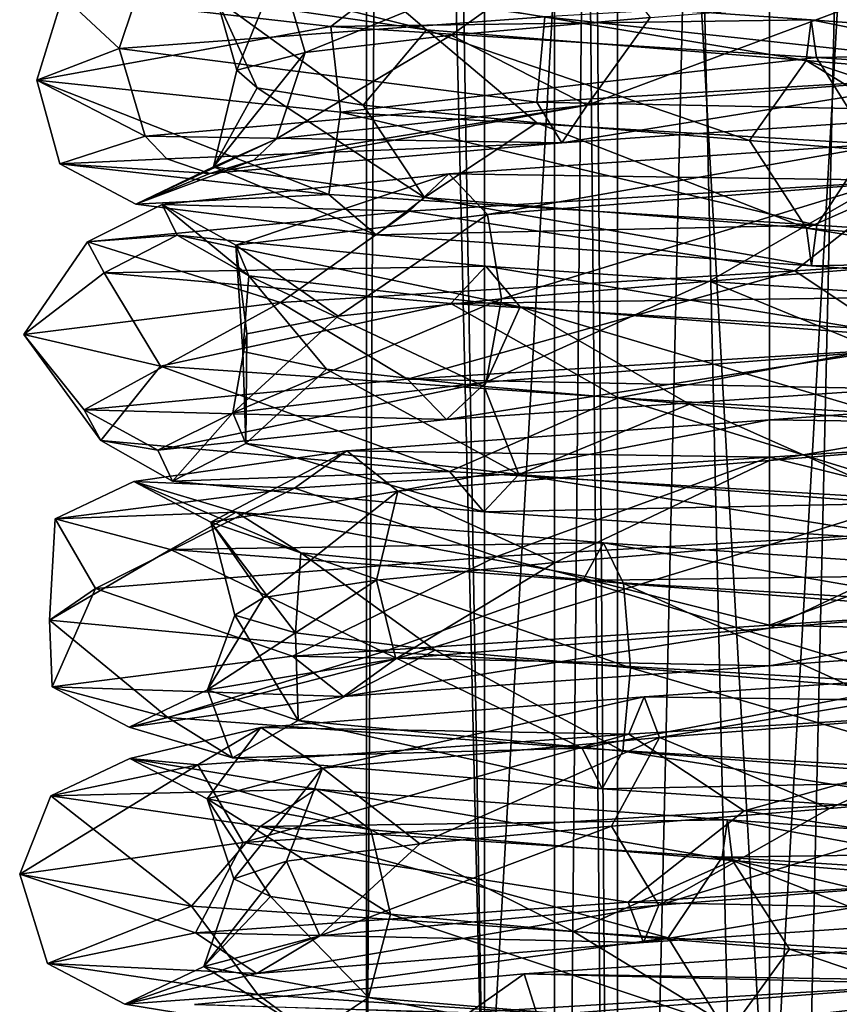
# Model space of a CAD drawing. Header units: millimetres. Extents: x -25 to 71, y -3 to 471.
# Tile 136 of 199: x -14 to 1, y 258 to 276. Entities that reach past the tile are written whole.
import ezdxf

# ---------------------------------------------------------------- set-up
doc = ezdxf.new("R2010")
doc.units = ezdxf.units.MM
doc.header["$LTSCALE"] = 65.185185
for name, color, linetype in [('1647', 7, 'CONTINUOUS'), ('1648', 7, 'CONTINUOUS'), ('1649', 7, 'CONTINUOUS'), ('1650', 7, 'CONTINUOUS'), ('1652', 7, 'CONTINUOUS'), ('906', 7, 'CONTINUOUS'), ('917', 7, 'CONTINUOUS'), ('918', 7, 'CONTINUOUS'), ('925', 7, 'CONTINUOUS')]:
    doc.layers.add(name, color=color, linetype=linetype)

msp = doc.modelspace()

# ---------------------------------------------------------------- linework, layer by layer
at = {"layer": '1647', "linetype": 'CONTINUOUS'}
for points in [[(-9.124, 277.451, 5.268), (-3.372, 277.969, 9.935), (-8.642, 275.827, 4.989), (-9.124, 277.451, 5.268)], [(-8.642, 275.827, 4.989), (-3.372, 277.969, 9.935), (-5.926, 276.154, 8.029), (-8.642, 275.827, 4.989)], [(-5.926, 276.154, 8.029), (-3.372, 277.969, 9.935), (-2.22, 276.482, 9.729), (-5.926, 276.154, 8.029)], [(-12.105, 275.902, 6.989), (-4.184, 276.494, 13.337), (-11.57, 277.517, 6.68), (-12.105, 275.902, 6.989)]]:
    msp.add_3dface(points, dxfattribs=at)
at = {"layer": '1648', "linetype": 'CONTINUOUS'}
for points in [[(5.943, 277.085, 12.652), (-4.184, 276.494, 13.337), (5.156, 275.476, 12.447), (5.943, 277.085, 12.652)], [(-2.22, 276.482, 9.729), (1.855, 276.809, 9.805), (-3.392, 274.848, 9.993), (-2.22, 276.482, 9.729)], [(-3.392, 274.848, 9.993), (1.855, 276.809, 9.805), (4.038, 275.421, 9.749), (-3.392, 274.848, 9.993)], [(-4.184, 276.494, 13.337), (-12.105, 275.902, 6.989), (-4.331, 274.903, 12.757), (-4.184, 276.494, 13.337)], [(-4.184, 276.494, 13.337), (-4.331, 274.903, 12.757), (5.156, 275.476, 12.447), (-4.184, 276.494, 13.337)], [(-5.926, 276.154, 8.029), (-2.22, 276.482, 9.729), (-3.392, 274.848, 9.993), (-5.926, 276.154, 8.029)], [(-8.642, 275.827, 4.989), (-5.926, 276.154, 8.029), (-9.179, 274.223, 5.299), (-8.642, 275.827, 4.989)], [(-9.179, 274.223, 5.299), (-5.926, 276.154, 8.029), (-3.392, 274.848, 9.993), (-9.179, 274.223, 5.299)], [(-12.105, 275.902, 6.989), (-11.625, 274.268, 6.711), (-4.331, 274.903, 12.757), (-12.105, 275.902, 6.989)], [(-4.331, 274.903, 12.757), (4.603, 274.722, 11.112), (5.156, 275.476, 12.447), (-4.331, 274.903, 12.757)], [(-3.392, 274.848, 9.993), (4.038, 275.421, 9.749), (-3.866, 274.149, 11.389), (-3.392, 274.848, 9.993)], [(-3.866, 274.149, 11.389), (4.038, 275.421, 9.749), (4.603, 274.722, 11.112), (-3.866, 274.149, 11.389)], [(-11.625, 274.268, 6.711), (-3.866, 274.149, 11.389), (-4.331, 274.903, 12.757), (-11.625, 274.268, 6.711)], [(-9.598, 273.822, 5.542), (-3.392, 274.848, 9.993), (-10.421, 273.576, 6.017), (-9.598, 273.822, 5.542)], [(-10.421, 273.576, 6.017), (-3.392, 274.848, 9.993), (-3.866, 274.149, 11.389), (-10.421, 273.576, 6.017)], [(-9.179, 274.223, 5.299), (-3.392, 274.848, 9.993), (-9.598, 273.822, 5.542), (-9.179, 274.223, 5.299)], [(-3.866, 274.149, 11.389), (4.603, 274.722, 11.112), (-4.331, 274.903, 12.757), (-3.866, 274.149, 11.389)], [(-11.222, 273.851, 6.479), (-3.866, 274.149, 11.389), (-11.625, 274.268, 6.711), (-11.222, 273.851, 6.479)], [(-10.421, 273.576, 6.017), (-3.866, 274.149, 11.389), (-11.222, 273.851, 6.479), (-10.421, 273.576, 6.017)]]:
    msp.add_3dface(points, dxfattribs=at)
at = {"layer": '1649', "linetype": 'CONTINUOUS'}
for points in [[(-12.105, 275.902, 6.989), (-11.57, 277.517, 6.68), (-13.154, 276.884, -2.616), (-12.105, 275.902, 6.989)], [(-7.267, 277.007, -9.471), (-11.708, 277.58, -2.329), (-6.387, 276.25, -8.324), (-7.267, 277.007, -9.471)], [(-6.387, 276.25, -8.324), (-11.708, 277.58, -2.329), (-10.29, 276.823, -2.047), (-6.387, 276.25, -8.324)], [(-10.29, 276.823, -2.047), (-9.124, 277.451, 5.268), (-9.916, 275.499, 1.117), (-10.29, 276.823, -2.047)], [(-9.124, 277.451, 5.268), (-8.642, 275.827, 4.989), (-9.916, 275.499, 1.117), (-9.124, 277.451, 5.268)], [(-13.642, 275.311, -3.045), (-12.105, 275.902, 6.989), (-13.154, 276.884, -2.616), (-13.642, 275.311, -3.045)], [(-8.164, 276.311, -10.64), (-13.642, 275.311, -3.045), (-13.154, 276.884, -2.616), (-8.164, 276.311, -10.64)], [(-8.164, 276.311, -10.64), (-13.154, 276.884, -2.616), (-7.267, 277.007, -9.471), (-8.164, 276.311, -10.64)], [(0.781, 276.434, -11.912), (-8.164, 276.311, -10.64), (-7.267, 277.007, -9.471), (0.781, 276.434, -11.912)], [(0.781, 276.434, -11.912), (-7.267, 277.007, -9.471), (0.686, 275.678, -10.469), (0.781, 276.434, -11.912)], [(0.686, 275.678, -10.469), (-7.267, 277.007, -9.471), (-6.387, 276.25, -8.324), (0.686, 275.678, -10.469)], [(-6.387, 276.25, -8.324), (-10.29, 276.823, -2.047), (-7.564, 274.845, -6.509), (-6.387, 276.25, -8.324)], [(-7.564, 274.845, -6.509), (-10.29, 276.823, -2.047), (-9.535, 275.172, -2.941), (-7.564, 274.845, -6.509)], [(-9.535, 275.172, -2.941), (-10.29, 276.823, -2.047), (-9.916, 275.499, 1.117), (-9.535, 275.172, -2.941)], [(-7.985, 274.719, -11.473), (-13.642, 275.311, -3.045), (-8.164, 276.311, -10.64), (-7.985, 274.719, -11.473)], [(0.877, 275.738, -13.383), (-8.164, 276.311, -10.64), (0.781, 276.434, -11.912), (0.877, 275.738, -13.383)], [(0.877, 275.738, -13.383), (-7.985, 274.719, -11.473), (-8.164, 276.311, -10.64), (0.877, 275.738, -13.383)], [(7.419, 275.105, -7.419), (0.781, 276.434, -11.912), (0.686, 275.678, -10.469), (7.419, 275.105, -7.419)], [(8.441, 275.861, -8.441), (0.877, 275.738, -13.383), (0.781, 276.434, -11.912), (8.441, 275.861, -8.441)], [(8.441, 275.861, -8.441), (0.781, 276.434, -11.912), (7.419, 275.105, -7.419), (8.441, 275.861, -8.441)], [(-4.33, 274.517, -8.991), (-6.387, 276.25, -8.324), (-7.564, 274.845, -6.509), (-4.33, 274.517, -8.991)], [(0.686, 275.678, -10.469), (-6.387, 276.25, -8.324), (-0.373, 274.19, -9.972), (0.686, 275.678, -10.469)], [(-0.373, 274.19, -9.972), (-6.387, 276.25, -8.324), (-4.33, 274.517, -8.991), (-0.373, 274.19, -9.972)], [(9.483, 275.165, -9.483), (0.877, 275.738, -13.383), (8.441, 275.861, -8.441), (9.483, 275.165, -9.483)], [(1.883, 274.128, -13.851), (-7.985, 274.719, -11.473), (0.877, 275.738, -13.383), (1.883, 274.128, -13.851)], [(3.646, 273.863, -9.289), (0.686, 275.678, -10.469), (-0.373, 274.19, -9.972), (3.646, 273.863, -9.289)], [(7.419, 275.105, -7.419), (0.686, 275.678, -10.469), (7.056, 273.535, -7.056), (7.419, 275.105, -7.419)], [(7.056, 273.535, -7.056), (0.686, 275.678, -10.469), (3.646, 273.863, -9.289), (7.056, 273.535, -7.056)], [(9.483, 275.165, -9.483), (1.883, 274.128, -13.851), (0.877, 275.738, -13.383), (9.483, 275.165, -9.483)], [(-5.969, 273.57, 10.338), (2.616, 273.447, 13.154), (2.329, 274.143, 11.708), (-5.969, 273.57, 10.338)], [(-5.969, 273.57, 10.338), (2.329, 274.143, 11.708), (-5.246, 272.813, 9.086), (-5.969, 273.57, 10.338)], [(-5.246, 272.813, 9.086), (2.329, 274.143, 11.708), (2.047, 273.386, 10.29), (-5.246, 272.813, 9.086)], [(-11.304, 272.997, 3.837), (-6.706, 272.874, 11.615), (-5.969, 273.57, 10.338), (-11.304, 272.997, 3.837)], [(-11.304, 272.997, 3.837), (-5.969, 273.57, 10.338), (-9.935, 272.24, 3.372), (-11.304, 272.997, 3.837)], [(-9.935, 272.24, 3.372), (-5.969, 273.57, 10.338), (-5.246, 272.813, 9.086), (-9.935, 272.24, 3.372)], [(-6.706, 272.874, 11.615), (2.616, 273.447, 13.154), (-5.969, 273.57, 10.338), (-6.706, 272.874, 11.615)], [(-6.706, 272.874, 11.615), (0.472, 271.762, 13.97), (2.616, 273.447, 13.154), (-6.706, 272.874, 11.615)], [(-5.246, 272.813, 9.086), (2.047, 273.386, 10.29), (-4.989, 271.244, 8.642), (-5.246, 272.813, 9.086)], [(-4.989, 271.244, 8.642), (2.047, 273.386, 10.29), (-1.117, 271.571, 9.916), (-4.989, 271.244, 8.642)], [(-1.117, 271.571, 9.916), (2.047, 273.386, 10.29), (2.941, 271.898, 9.535), (-1.117, 271.571, 9.916)], [(0.472, 271.762, 13.97), (9.8, 272.354, 9.967), (2.616, 273.447, 13.154), (0.472, 271.762, 13.97)], [(-12.7, 272.301, 4.311), (-6.706, 272.874, 11.615), (-11.304, 272.997, 3.837), (-12.7, 272.301, 4.311)], [(-11.029, 272.424, -4.568), (-12.7, 272.301, 4.311), (-11.304, 272.997, 3.837), (-11.029, 272.424, -4.568)], [(-12.7, 272.301, 4.311), (-9.105, 271.171, 10.606), (-6.706, 272.874, 11.615), (-12.7, 272.301, 4.311)], [(-11.029, 272.424, -4.568), (-11.304, 272.997, 3.837), (-9.693, 271.667, -4.015), (-11.029, 272.424, -4.568)], [(-9.693, 271.667, -4.015), (-11.304, 272.997, 3.837), (-9.935, 272.24, 3.372), (-9.693, 271.667, -4.015)], [(-9.105, 271.171, 10.606), (0.472, 271.762, 13.97), (-6.706, 272.874, 11.615), (-9.105, 271.171, 10.606)], [(-9.935, 272.24, 3.372), (-5.246, 272.813, 9.086), (-8.029, 270.916, 5.926), (-9.935, 272.24, 3.372)], [(-8.029, 270.916, 5.926), (-5.246, 272.813, 9.086), (-4.989, 271.244, 8.642), (-8.029, 270.916, 5.926)], [(-13.88, 270.58, 1.649), (-9.105, 271.171, 10.606), (-12.7, 272.301, 4.311), (-13.88, 270.58, 1.649)], [(-12.39, 271.728, -5.132), (-13.88, 270.58, 1.649), (-12.7, 272.301, 4.311), (-12.39, 271.728, -5.132)], [(-12.39, 271.728, -5.132), (-12.7, 272.301, 4.311), (-11.029, 272.424, -4.568), (-12.39, 271.728, -5.132)], [(-5.28, 271.851, -10.706), (-12.39, 271.728, -5.132), (-11.029, 272.424, -4.568), (-5.28, 271.851, -10.706)], [(-5.28, 271.851, -10.706), (-11.029, 272.424, -4.568), (-4.64, 271.094, -9.41), (-5.28, 271.851, -10.706)], [(-4.64, 271.094, -9.41), (-11.029, 272.424, -4.568), (-9.693, 271.667, -4.015), (-4.64, 271.094, -9.41)], [(-9.693, 271.667, -4.015), (-9.935, 272.24, 3.372), (-9.805, 270.261, -1.855), (-9.693, 271.667, -4.015)], [(-9.805, 270.261, -1.855), (-9.935, 272.24, 3.372), (-9.729, 270.589, 2.22), (-9.805, 270.261, -1.855)], [(-9.729, 270.589, 2.22), (-9.935, 272.24, 3.372), (-8.029, 270.916, 5.926), (-9.729, 270.589, 2.22)], [(-11.336, 269.988, -8.178), (-13.88, 270.58, 1.649), (-12.39, 271.728, -5.132), (-11.336, 269.988, -8.178)], [(-5.932, 271.155, -12.028), (-12.39, 271.728, -5.132), (-5.28, 271.851, -10.706), (-5.932, 271.155, -12.028)], [(-5.932, 271.155, -12.028), (-11.336, 269.988, -8.178), (-12.39, 271.728, -5.132), (-5.932, 271.155, -12.028)], [(3.09, 271.278, -11.531), (-5.932, 271.155, -12.028), (-5.28, 271.851, -10.706), (3.09, 271.278, -11.531)], [(3.09, 271.278, -11.531), (-5.28, 271.851, -10.706), (2.715, 270.521, -10.134), (3.09, 271.278, -11.531)], [(2.715, 270.521, -10.134), (-5.28, 271.851, -10.706), (-4.64, 271.094, -9.41), (2.715, 270.521, -10.134)], [(-8.245, 269.934, -5.621), (-9.693, 271.667, -4.015), (-9.805, 270.261, -1.855), (-8.245, 269.934, -5.621)], [(-4.64, 271.094, -9.41), (-9.693, 271.667, -4.015), (-5.309, 269.607, -8.449), (-4.64, 271.094, -9.41)], [(-5.309, 269.607, -8.449), (-9.693, 271.667, -4.015), (-8.245, 269.934, -5.621), (-5.309, 269.607, -8.449)], [(3.471, 270.582, -12.954), (-5.932, 271.155, -12.028), (3.09, 271.278, -11.531), (3.471, 270.582, -12.954)], [(-2.814, 269.397, -13.692), (-11.336, 269.988, -8.178), (-5.932, 271.155, -12.028), (-2.814, 269.397, -13.692)], [(3.471, 270.582, -12.954), (-2.814, 269.397, -13.692), (-5.932, 271.155, -12.028), (3.471, 270.582, -12.954)], [(-1.487, 269.279, -9.867), (-4.64, 271.094, -9.41), (-5.309, 269.607, -8.449), (-1.487, 269.279, -9.867)], [(2.715, 270.521, -10.134), (-4.64, 271.094, -9.41), (2.583, 268.952, -9.639), (2.715, 270.521, -10.134)], [(2.583, 268.952, -9.639), (-4.64, 271.094, -9.41), (-1.487, 269.279, -9.867), (2.583, 268.952, -9.639)], [(7.192, 268.805, -11.986), (-2.814, 269.397, -13.692), (3.471, 270.582, -12.954), (7.192, 268.805, -11.986)], [(0, 268.986, 11.938), (8.843, 268.863, 10.083), (7.871, 269.559, 8.975), (0, 268.986, 11.938)], [(0, 268.986, 11.938), (7.871, 269.559, 8.975), (0, 268.23, 10.492), (0, 268.986, 11.938)], [(0, 268.23, 10.492), (7.871, 269.559, 8.975), (6.918, 268.803, 7.888), (0, 268.23, 10.492)], [(-7.871, 268.413, 8.975), (0, 268.29, 13.411), (0, 268.986, 11.938), (-7.871, 268.413, 8.975)], [(-7.871, 268.413, 8.975), (0, 268.986, 11.938), (-6.918, 267.657, 7.888), (-7.871, 268.413, 8.975)], [(-6.918, 267.657, 7.888), (0, 268.986, 11.938), (0, 268.23, 10.492), (-6.918, 267.657, 7.888)], [(0, 268.29, 13.411), (8.843, 268.863, 10.083), (0, 268.986, 11.938), (0, 268.29, 13.411)], [(0, 268.29, 13.411), (5.075, 267.031, 13.024), (8.843, 268.863, 10.083), (0, 268.29, 13.411)], [(0, 268.23, 10.492), (6.918, 268.803, 7.888), (0, 266.66, 9.979), (0, 268.23, 10.492)], [(0, 266.66, 9.979), (6.918, 268.803, 7.888), (3.99, 266.988, 9.146), (0, 266.66, 9.979)], [(-11.835, 267.84, 1.558), (-8.843, 267.717, 10.083), (-7.871, 268.413, 8.975), (-11.835, 267.84, 1.558)], [(-11.835, 267.84, 1.558), (-7.871, 268.413, 8.975), (-10.402, 267.084, 1.369), (-11.835, 267.84, 1.558)], [(-10.402, 267.084, 1.369), (-7.871, 268.413, 8.975), (-6.918, 267.657, 7.888), (-10.402, 267.084, 1.369)], [(-8.843, 267.717, 10.083), (0, 268.29, 13.411), (-7.871, 268.413, 8.975), (-8.843, 267.717, 10.083)], [(-8.843, 267.717, 10.083), (-5.075, 266.44, 13.024), (0, 268.29, 13.411), (-8.843, 267.717, 10.083)], [(-5.075, 266.44, 13.024), (5.075, 267.031, 13.024), (0, 268.29, 13.411), (-5.075, 266.44, 13.024)], [(-6.918, 267.657, 7.888), (0, 268.23, 10.492), (-3.99, 266.333, 9.146), (-6.918, 267.657, 7.888)], [(-3.99, 266.333, 9.146), (0, 268.23, 10.492), (0, 266.66, 9.979), (-3.99, 266.333, 9.146)], [(-13.297, 267.144, 1.751), (-8.843, 267.717, 10.083), (-11.835, 267.84, 1.558), (-13.297, 267.144, 1.751)], [(-9.926, 267.268, -6.632), (-13.297, 267.144, 1.751), (-11.835, 267.84, 1.558), (-9.926, 267.268, -6.632)], [(-13.297, 267.144, 1.751), (-12.55, 265.848, 6.156), (-8.843, 267.717, 10.083), (-13.297, 267.144, 1.751)], [(-12.55, 265.848, 6.156), (-5.075, 266.44, 13.024), (-8.843, 267.717, 10.083), (-12.55, 265.848, 6.156)], [(-9.926, 267.268, -6.632), (-11.835, 267.84, 1.558), (-8.724, 266.511, -5.829), (-9.926, 267.268, -6.632)], [(-8.724, 266.511, -5.829), (-11.835, 267.84, 1.558), (-10.402, 267.084, 1.369), (-8.724, 266.511, -5.829)], [(-10.402, 267.084, 1.369), (-6.918, 267.657, 7.888), (-9.419, 265.678, 3.296), (-10.402, 267.084, 1.369)], [(-9.419, 265.678, 3.296), (-6.918, 267.657, 7.888), (-7.315, 266.005, 6.787), (-9.419, 265.678, 3.296)], [(-7.315, 266.005, 6.787), (-6.918, 267.657, 7.888), (-3.99, 266.333, 9.146), (-7.315, 266.005, 6.787)], [(-13.406, 265.257, -3.959), (-12.55, 265.848, 6.156), (-13.297, 267.144, 1.751), (-13.406, 265.257, -3.959)], [(-11.151, 266.572, -7.451), (-13.406, 265.257, -3.959), (-13.297, 267.144, 1.751), (-11.151, 266.572, -7.451)], [(-11.151, 266.572, -7.451), (-13.297, 267.144, 1.751), (-9.926, 267.268, -6.632), (-11.151, 266.572, -7.451)], [(-3.09, 266.695, -11.531), (-11.151, 266.572, -7.451), (-9.926, 267.268, -6.632), (-3.09, 266.695, -11.531)], [(-3.09, 266.695, -11.531), (-9.926, 267.268, -6.632), (-2.715, 265.938, -10.134), (-3.09, 266.695, -11.531)], [(-2.715, 265.938, -10.134), (-9.926, 267.268, -6.632), (-8.724, 266.511, -5.829), (-2.715, 265.938, -10.134)], [(-8.724, 266.511, -5.829), (-10.402, 267.084, 1.369), (-8.822, 265.023, -4.663), (-8.724, 266.511, -5.829)], [(-8.822, 265.023, -4.663), (-10.402, 267.084, 1.369), (-9.951, 265.351, -0.746), (-8.822, 265.023, -4.663)], [(-9.951, 265.351, -0.746), (-10.402, 267.084, 1.369), (-9.419, 265.678, 3.296), (-9.951, 265.351, -0.746)], [(-3.471, 265.999, -12.954), (-11.151, 266.572, -7.451), (-3.09, 266.695, -11.531), (-3.471, 265.999, -12.954)], [(5.28, 266.122, -10.706), (-3.471, 265.999, -12.954), (-3.09, 266.695, -11.531), (5.28, 266.122, -10.706)], [(5.28, 266.122, -10.706), (-3.09, 266.695, -11.531), (4.64, 265.365, -9.41), (5.28, 266.122, -10.706)], [(4.64, 265.365, -9.41), (-3.09, 266.695, -11.531), (-2.715, 265.938, -10.134), (4.64, 265.365, -9.41)], [(-7.192, 264.666, -11.986), (-13.406, 265.257, -3.959), (-11.151, 266.572, -7.451), (-7.192, 264.666, -11.986)], [(-3.471, 265.999, -12.954), (-7.192, 264.666, -11.986), (-11.151, 266.572, -7.451), (-3.471, 265.999, -12.954)], [(-6.222, 264.696, -7.802), (-8.724, 266.511, -5.829), (-8.822, 265.023, -4.663), (-6.222, 264.696, -7.802)], [(-2.715, 265.938, -10.134), (-8.724, 266.511, -5.829), (-2.583, 264.369, -9.639), (-2.715, 265.938, -10.134)], [(-2.583, 264.369, -9.639), (-8.724, 266.511, -5.829), (-6.222, 264.696, -7.802), (-2.583, 264.369, -9.639)], [(5.932, 265.426, -12.028), (-3.471, 265.999, -12.954), (5.28, 266.122, -10.706), (5.932, 265.426, -12.028)], [(2.814, 264.074, -13.692), (-7.192, 264.666, -11.986), (-3.471, 265.999, -12.954), (2.814, 264.074, -13.692)], [(5.932, 265.426, -12.028), (2.814, 264.074, -13.692), (-3.471, 265.999, -12.954), (5.932, 265.426, -12.028)], [(4.64, 265.365, -9.41), (-2.715, 265.938, -10.134), (1.487, 264.041, -9.867), (4.64, 265.365, -9.41)], [(1.487, 264.041, -9.867), (-2.715, 265.938, -10.134), (-2.583, 264.369, -9.639), (1.487, 264.041, -9.867)], [(-2.329, 263.83, 11.708), (6.706, 263.707, 11.615), (5.969, 264.403, 10.338), (-2.329, 263.83, 11.708)], [(-2.329, 263.83, 11.708), (5.969, 264.403, 10.338), (-2.047, 263.073, 10.29), (-2.329, 263.83, 11.708)], [(-2.047, 263.073, 10.29), (5.969, 264.403, 10.338), (5.246, 263.646, 9.086), (-2.047, 263.073, 10.29)], [(-9.471, 263.257, 7.267), (-2.616, 263.134, 13.154), (-2.329, 263.83, 11.708), (-9.471, 263.257, 7.267)], [(-9.471, 263.257, 7.267), (-2.329, 263.83, 11.708), (-8.324, 262.5, 6.387), (-9.471, 263.257, 7.267)], [(-8.324, 262.5, 6.387), (-2.329, 263.83, 11.708), (-2.047, 263.073, 10.29), (-8.324, 262.5, 6.387)], [(-2.616, 263.134, 13.154), (6.706, 263.707, 11.615), (-2.329, 263.83, 11.708), (-2.616, 263.134, 13.154)], [(-2.616, 263.134, 13.154), (-0.472, 261.709, 13.97), (6.706, 263.707, 11.615), (-2.616, 263.134, 13.154)], [(-0.472, 261.709, 13.97), (9.105, 262.3, 10.606), (6.706, 263.707, 11.615), (-0.472, 261.709, 13.97)], [(-2.047, 263.073, 10.29), (5.246, 263.646, 9.086), (1.117, 261.749, 9.916), (-2.047, 263.073, 10.29)], [(1.117, 261.749, 9.916), (5.246, 263.646, 9.086), (4.989, 262.077, 8.642), (1.117, 261.749, 9.916)], [(-11.912, 262.684, -0.781), (-10.64, 262.561, 8.164), (-9.471, 263.257, 7.267), (-11.912, 262.684, -0.781)], [(-11.912, 262.684, -0.781), (-9.471, 263.257, 7.267), (-10.469, 261.928, -0.686), (-11.912, 262.684, -0.781)], [(-10.64, 262.561, 8.164), (-2.616, 263.134, 13.154), (-9.471, 263.257, 7.267), (-10.64, 262.561, 8.164)], [(-10.64, 262.561, 8.164), (-9.8, 261.117, 9.967), (-2.616, 263.134, 13.154), (-10.64, 262.561, 8.164)], [(-10.469, 261.928, -0.686), (-9.471, 263.257, 7.267), (-8.324, 262.5, 6.387), (-10.469, 261.928, -0.686)], [(-9.8, 261.117, 9.967), (-0.472, 261.709, 13.97), (-2.616, 263.134, 13.154), (-9.8, 261.117, 9.967)], [(-8.324, 262.5, 6.387), (-2.047, 263.073, 10.29), (-6.509, 261.095, 7.564), (-8.324, 262.5, 6.387)], [(-6.509, 261.095, 7.564), (-2.047, 263.073, 10.29), (-2.941, 261.422, 9.535), (-6.509, 261.095, 7.564)], [(-2.941, 261.422, 9.535), (-2.047, 263.073, 10.29), (1.117, 261.749, 9.916), (-2.941, 261.422, 9.535)], [(-13.96, 260.526, 0.708), (-9.8, 261.117, 9.967), (-10.64, 262.561, 8.164), (-13.96, 260.526, 0.708)], [(-13.383, 261.988, -0.877), (-13.96, 260.526, 0.708), (-10.64, 262.561, 8.164), (-13.383, 261.988, -0.877)], [(-13.383, 261.988, -0.877), (-10.64, 262.561, 8.164), (-11.912, 262.684, -0.781), (-13.383, 261.988, -0.877)], [(-8.441, 262.111, -8.441), (-13.383, 261.988, -0.877), (-11.912, 262.684, -0.781), (-8.441, 262.111, -8.441)], [(-8.441, 262.111, -8.441), (-11.912, 262.684, -0.781), (-7.419, 261.355, -7.419), (-8.441, 262.111, -8.441)], [(-7.419, 261.355, -7.419), (-11.912, 262.684, -0.781), (-10.469, 261.928, -0.686), (-7.419, 261.355, -7.419)], [(-10.469, 261.928, -0.686), (-8.324, 262.5, 6.387), (-9.972, 260.44, 0.373), (-10.469, 261.928, -0.686)], [(-9.972, 260.44, 0.373), (-8.324, 262.5, 6.387), (-8.991, 260.767, 4.33), (-9.972, 260.44, 0.373)], [(-8.991, 260.767, 4.33), (-8.324, 262.5, 6.387), (-6.509, 261.095, 7.564), (-8.991, 260.767, 4.33)], [(-9.483, 261.415, -9.483), (-13.383, 261.988, -0.877), (-8.441, 262.111, -8.441), (-9.483, 261.415, -9.483)], [(-0.781, 261.538, -11.912), (-9.483, 261.415, -9.483), (-8.441, 262.111, -8.441), (-0.781, 261.538, -11.912)], [(-0.781, 261.538, -11.912), (-8.441, 262.111, -8.441), (-0.686, 260.782, -10.469), (-0.781, 261.538, -11.912)], [(-0.686, 260.782, -10.469), (-8.441, 262.111, -8.441), (-7.419, 261.355, -7.419), (-0.686, 260.782, -10.469)], [(-10.758, 259.934, -8.924), (-13.96, 260.526, 0.708), (-13.383, 261.988, -0.877), (-10.758, 259.934, -8.924)], [(-9.483, 261.415, -9.483), (-10.758, 259.934, -8.924), (-13.383, 261.988, -0.877), (-9.483, 261.415, -9.483)], [(-7.419, 261.355, -7.419), (-10.469, 261.928, -0.686), (-7.056, 259.785, -7.056), (-7.419, 261.355, -7.419)], [(-7.056, 259.785, -7.056), (-10.469, 261.928, -0.686), (-9.289, 260.113, -3.646), (-7.056, 259.785, -7.056)], [(-9.289, 260.113, -3.646), (-10.469, 261.928, -0.686), (-9.972, 260.44, 0.373), (-9.289, 260.113, -3.646)], [(-0.877, 260.842, -13.383), (-9.483, 261.415, -9.483), (-0.781, 261.538, -11.912), (-0.877, 260.842, -13.383)], [(7.267, 260.965, -9.471), (-0.877, 260.842, -13.383), (-0.781, 261.538, -11.912), (7.267, 260.965, -9.471)], [(7.267, 260.965, -9.471), (-0.781, 261.538, -11.912), (6.387, 260.209, -8.324), (7.267, 260.965, -9.471)], [(6.387, 260.209, -8.324), (-0.781, 261.538, -11.912), (-0.686, 260.782, -10.469), (6.387, 260.209, -8.324)], [(-1.883, 259.343, -13.851), (-10.758, 259.934, -8.924), (-9.483, 261.415, -9.483), (-1.883, 259.343, -13.851)], [(-0.877, 260.842, -13.383), (-1.883, 259.343, -13.851), (-9.483, 261.415, -9.483), (-0.877, 260.842, -13.383)], [(-0.686, 260.782, -10.469), (-7.419, 261.355, -7.419), (-3.646, 259.458, -9.289), (-0.686, 260.782, -10.469)], [(-3.646, 259.458, -9.289), (-7.419, 261.355, -7.419), (-7.056, 259.785, -7.056), (-3.646, 259.458, -9.289)], [(8.164, 260.269, -10.64), (-0.877, 260.842, -13.383), (7.267, 260.965, -9.471), (8.164, 260.269, -10.64)], [(0.373, 259.13, -9.972), (-0.686, 260.782, -10.469), (-3.646, 259.458, -9.289), (0.373, 259.13, -9.972)], [(7.985, 258.752, -11.473), (-1.883, 259.343, -13.851), (-0.877, 260.842, -13.383), (7.985, 258.752, -11.473)], [(8.164, 260.269, -10.64), (7.985, 258.752, -11.473), (-0.877, 260.842, -13.383), (8.164, 260.269, -10.64)], [(6.387, 260.209, -8.324), (-0.686, 260.782, -10.469), (4.33, 258.803, -8.991), (6.387, 260.209, -8.324)], [(4.33, 258.803, -8.991), (-0.686, 260.782, -10.469), (0.373, 259.13, -9.972), (4.33, 258.803, -8.991)]]:
    msp.add_3dface(points, dxfattribs=at)
at = {"layer": '1650', "linetype": 'CONTINUOUS'}
for points in [[(-11.625, 274.268, 6.711), (-12.105, 275.902, 6.989), (-13.642, 275.311, -3.045), (-11.625, 274.268, 6.711)], [(-8.642, 275.827, 4.989), (-9.179, 274.223, 5.299), (-10.35, 273.702, -2.059), (-8.642, 275.827, 4.989)], [(-9.916, 275.499, 1.117), (-8.642, 275.827, 4.989), (-10.35, 273.702, -2.059), (-9.916, 275.499, 1.117)], [(-9.535, 275.172, -2.941), (-9.916, 275.499, 1.117), (-10.35, 273.702, -2.059), (-9.535, 275.172, -2.941)], [(-11.625, 274.268, 6.711), (-13.642, 275.311, -3.045), (-13.213, 273.757, -2.628), (-11.625, 274.268, 6.711)], [(-13.642, 275.311, -3.045), (-7.985, 274.719, -11.473), (-8.201, 273.184, -10.688), (-13.642, 275.311, -3.045)], [(-13.642, 275.311, -3.045), (-8.201, 273.184, -10.688), (-13.213, 273.757, -2.628), (-13.642, 275.311, -3.045)], [(-6.424, 273.129, -8.372), (-9.535, 275.172, -2.941), (-10.35, 273.702, -2.059), (-6.424, 273.129, -8.372)], [(-7.564, 274.845, -6.509), (-9.535, 275.172, -2.941), (-6.424, 273.129, -8.372), (-7.564, 274.845, -6.509)], [(-4.33, 274.517, -8.991), (-7.564, 274.845, -6.509), (-6.424, 273.129, -8.372), (-4.33, 274.517, -8.991)], [(-7.985, 274.719, -11.473), (0.881, 272.611, -13.444), (-8.201, 273.184, -10.688), (-7.985, 274.719, -11.473)], [(-7.985, 274.719, -11.473), (1.883, 274.128, -13.851), (0.881, 272.611, -13.444), (-7.985, 274.719, -11.473)], [(0.69, 272.557, -10.53), (-4.33, 274.517, -8.991), (-6.424, 273.129, -8.372), (0.69, 272.557, -10.53)], [(-0.373, 274.19, -9.972), (-4.33, 274.517, -8.991), (0.69, 272.557, -10.53), (-0.373, 274.19, -9.972)], [(-11.222, 273.851, 6.479), (-11.625, 274.268, 6.711), (-13.213, 273.757, -2.628), (-11.222, 273.851, 6.479)], [(-9.179, 274.223, 5.299), (-9.598, 273.822, 5.542), (-11.796, 273.003, -2.346), (-9.179, 274.223, 5.299)], [(-10.35, 273.702, -2.059), (-9.179, 274.223, 5.299), (-11.796, 273.003, -2.346), (-10.35, 273.702, -2.059)], [(3.646, 273.863, -9.289), (-0.373, 274.19, -9.972), (0.69, 272.557, -10.53), (3.646, 273.863, -9.289)], [(1.883, 274.128, -13.851), (9.526, 272.038, -9.526), (0.881, 272.611, -13.444), (1.883, 274.128, -13.851)], [(-10.421, 273.576, 6.017), (-11.222, 273.851, 6.479), (-13.213, 273.757, -2.628), (-10.421, 273.576, 6.017)], [(-11.796, 273.003, -2.346), (-10.421, 273.576, 6.017), (-13.213, 273.757, -2.628), (-11.796, 273.003, -2.346)], [(-8.201, 273.184, -10.688), (-11.796, 273.003, -2.346), (-13.213, 273.757, -2.628), (-8.201, 273.184, -10.688)], [(-9.598, 273.822, 5.542), (-10.421, 273.576, 6.017), (-11.796, 273.003, -2.346), (-9.598, 273.822, 5.542)], [(7.462, 271.984, -7.462), (3.646, 273.863, -9.289), (0.69, 272.557, -10.53), (7.462, 271.984, -7.462)], [(-7.322, 272.43, -9.542), (-10.35, 273.702, -2.059), (-11.796, 273.003, -2.346), (-7.322, 272.43, -9.542)], [(-6.424, 273.129, -8.372), (-10.35, 273.702, -2.059), (-7.322, 272.43, -9.542), (-6.424, 273.129, -8.372)], [(-7.322, 272.43, -9.542), (-11.796, 273.003, -2.346), (-8.201, 273.184, -10.688), (-7.322, 272.43, -9.542)], [(0.881, 272.611, -13.444), (-7.322, 272.43, -9.542), (-8.201, 273.184, -10.688), (0.881, 272.611, -13.444)], [(0.787, 271.857, -12.001), (-6.424, 273.129, -8.372), (-7.322, 272.43, -9.542), (0.787, 271.857, -12.001)], [(0.69, 272.557, -10.53), (-6.424, 273.129, -8.372), (0.787, 271.857, -12.001), (0.69, 272.557, -10.53)], [(0.787, 271.857, -12.001), (-7.322, 272.43, -9.542), (0.881, 272.611, -13.444), (0.787, 271.857, -12.001)], [(7.462, 271.984, -7.462), (0.69, 272.557, -10.53), (8.505, 271.285, -8.505), (7.462, 271.984, -7.462)], [(8.505, 271.285, -8.505), (0.69, 272.557, -10.53), (0.787, 271.857, -12.001), (8.505, 271.285, -8.505)], [(9.526, 272.038, -9.526), (0.787, 271.857, -12.001), (0.881, 272.611, -13.444), (9.526, 272.038, -9.526)], [(9.8, 272.354, 9.967), (0.472, 271.762, 13.97), (2.628, 270.32, 13.213), (9.8, 272.354, 9.967)], [(8.505, 271.285, -8.505), (0.787, 271.857, -12.001), (9.526, 272.038, -9.526), (8.505, 271.285, -8.505)], [(0.472, 271.762, 13.97), (-9.105, 271.171, 10.606), (-6.736, 269.747, 11.667), (0.472, 271.762, 13.97)], [(0.472, 271.762, 13.97), (-6.736, 269.747, 11.667), (2.628, 270.32, 13.213), (0.472, 271.762, 13.97)], [(-1.117, 271.571, 9.916), (2.941, 271.898, 9.535), (2.059, 270.265, 10.35), (-1.117, 271.571, 9.916)], [(-4.989, 271.244, 8.642), (-1.117, 271.571, 9.916), (-5.276, 269.692, 9.139), (-4.989, 271.244, 8.642)], [(-5.276, 269.692, 9.139), (-1.117, 271.571, 9.916), (2.059, 270.265, 10.35), (-5.276, 269.692, 9.139)], [(-8.029, 270.916, 5.926), (-4.989, 271.244, 8.642), (-9.993, 269.119, 3.392), (-8.029, 270.916, 5.926)], [(-9.993, 269.119, 3.392), (-4.989, 271.244, 8.642), (-5.276, 269.692, 9.139), (-9.993, 269.119, 3.392)], [(-9.105, 271.171, 10.606), (-13.88, 270.58, 1.649), (-12.757, 269.174, 4.331), (-9.105, 271.171, 10.606)], [(-9.105, 271.171, 10.606), (-12.757, 269.174, 4.331), (-6.736, 269.747, 11.667), (-9.105, 271.171, 10.606)], [(-9.729, 270.589, 2.22), (-8.029, 270.916, 5.926), (-9.993, 269.119, 3.392), (-9.729, 270.589, 2.22)], [(-13.88, 270.58, 1.649), (-11.336, 269.988, -8.178), (-12.447, 268.601, -5.156), (-13.88, 270.58, 1.649)], [(-13.88, 270.58, 1.649), (-12.447, 268.601, -5.156), (-12.757, 269.174, 4.331), (-13.88, 270.58, 1.649)], [(-9.749, 268.546, -4.038), (-9.729, 270.589, 2.22), (-9.993, 269.119, 3.392), (-9.749, 268.546, -4.038)], [(-9.805, 270.261, -1.855), (-9.729, 270.589, 2.22), (-9.749, 268.546, -4.038), (-9.805, 270.261, -1.855)], [(-8.245, 269.934, -5.621), (-9.805, 270.261, -1.855), (-9.749, 268.546, -4.038), (-8.245, 269.934, -5.621)], [(-6.736, 269.747, 11.667), (2.346, 269.566, 11.796), (2.628, 270.32, 13.213), (-6.736, 269.747, 11.667)], [(-5.276, 269.692, 9.139), (2.059, 270.265, 10.35), (-6.014, 268.993, 10.416), (-5.276, 269.692, 9.139)], [(-6.014, 268.993, 10.416), (2.059, 270.265, 10.35), (2.346, 269.566, 11.796), (-6.014, 268.993, 10.416)], [(-11.336, 269.988, -8.178), (-5.959, 268.028, -12.083), (-12.447, 268.601, -5.156), (-11.336, 269.988, -8.178)], [(-11.336, 269.988, -8.178), (-2.814, 269.397, -13.692), (-5.959, 268.028, -12.083), (-11.336, 269.988, -8.178)], [(-4.667, 267.973, -9.464), (-8.245, 269.934, -5.621), (-9.749, 268.546, -4.038), (-4.667, 267.973, -9.464)], [(-5.309, 269.607, -8.449), (-8.245, 269.934, -5.621), (-4.667, 267.973, -9.464), (-5.309, 269.607, -8.449)], [(-12.757, 269.174, 4.331), (-6.014, 268.993, 10.416), (-6.736, 269.747, 11.667), (-12.757, 269.174, 4.331)], [(-6.014, 268.993, 10.416), (2.346, 269.566, 11.796), (-6.736, 269.747, 11.667), (-6.014, 268.993, 10.416)], [(-9.993, 269.119, 3.392), (-5.276, 269.692, 9.139), (-11.389, 268.42, 3.866), (-9.993, 269.119, 3.392)], [(-11.389, 268.42, 3.866), (-5.276, 269.692, 9.139), (-6.014, 268.993, 10.416), (-11.389, 268.42, 3.866)], [(-1.487, 269.279, -9.867), (-5.309, 269.607, -8.449), (-4.667, 267.973, -9.464), (-1.487, 269.279, -9.867)], [(-2.814, 269.397, -13.692), (3.487, 267.455, -13.013), (-5.959, 268.028, -12.083), (-2.814, 269.397, -13.692)], [(-2.814, 269.397, -13.692), (7.192, 268.805, -11.986), (3.487, 267.455, -13.013), (-2.814, 269.397, -13.692)], [(-11.389, 268.42, 3.866), (-6.014, 268.993, 10.416), (-12.757, 269.174, 4.331), (-11.389, 268.42, 3.866)], [(-12.447, 268.601, -5.156), (-11.389, 268.42, 3.866), (-12.757, 269.174, 4.331), (-12.447, 268.601, -5.156)], [(2.731, 267.4, -10.193), (-1.487, 269.279, -9.867), (-4.667, 267.973, -9.464), (2.731, 267.4, -10.193)], [(2.583, 268.952, -9.639), (-1.487, 269.279, -9.867), (2.731, 267.4, -10.193), (2.583, 268.952, -9.639)], [(-11.112, 267.847, -4.603), (-9.993, 269.119, 3.392), (-11.389, 268.42, 3.866), (-11.112, 267.847, -4.603)], [(-9.749, 268.546, -4.038), (-9.993, 269.119, 3.392), (-11.112, 267.847, -4.603), (-9.749, 268.546, -4.038)], [(-11.112, 267.847, -4.603), (-11.389, 268.42, 3.866), (-12.447, 268.601, -5.156), (-11.112, 267.847, -4.603)], [(-5.959, 268.028, -12.083), (-11.112, 267.847, -4.603), (-12.447, 268.601, -5.156), (-5.959, 268.028, -12.083)], [(-5.319, 267.274, -10.787), (-9.749, 268.546, -4.038), (-11.112, 267.847, -4.603), (-5.319, 267.274, -10.787)], [(-4.667, 267.973, -9.464), (-9.749, 268.546, -4.038), (-5.319, 267.274, -10.787), (-4.667, 267.973, -9.464)], [(-5.319, 267.274, -10.787), (-11.112, 267.847, -4.603), (-5.959, 268.028, -12.083), (-5.319, 267.274, -10.787)], [(3.487, 267.455, -13.013), (-5.319, 267.274, -10.787), (-5.959, 268.028, -12.083), (3.487, 267.455, -13.013)], [(3.113, 266.701, -11.617), (-4.667, 267.973, -9.464), (-5.319, 267.274, -10.787), (3.113, 266.701, -11.617)], [(2.731, 267.4, -10.193), (-4.667, 267.973, -9.464), (3.113, 266.701, -11.617), (2.731, 267.4, -10.193)], [(3.113, 266.701, -11.617), (-5.319, 267.274, -10.787), (3.487, 267.455, -13.013), (3.113, 266.701, -11.617)], [(5.075, 267.031, 13.024), (-5.075, 266.44, 13.024), (0, 265.163, 13.472), (5.075, 267.031, 13.024)], [(5.075, 267.031, 13.024), (0, 265.163, 13.472), (8.883, 265.736, 10.129), (5.075, 267.031, 13.024)], [(0, 266.66, 9.979), (3.99, 266.988, 9.146), (0, 265.109, 10.553), (0, 266.66, 9.979)], [(0, 265.109, 10.553), (3.99, 266.988, 9.146), (6.958, 265.682, 7.934), (0, 265.109, 10.553)], [(-3.99, 266.333, 9.146), (0, 266.66, 9.979), (-6.958, 264.536, 7.934), (-3.99, 266.333, 9.146)], [(-6.958, 264.536, 7.934), (0, 266.66, 9.979), (0, 265.109, 10.553), (-6.958, 264.536, 7.934)], [(-5.075, 266.44, 13.024), (-12.55, 265.848, 6.156), (-8.883, 264.59, 10.129), (-5.075, 266.44, 13.024)], [(-5.075, 266.44, 13.024), (-8.883, 264.59, 10.129), (0, 265.163, 13.472), (-5.075, 266.44, 13.024)], [(-7.315, 266.005, 6.787), (-3.99, 266.333, 9.146), (-6.958, 264.536, 7.934), (-7.315, 266.005, 6.787)], [(-9.419, 265.678, 3.296), (-7.315, 266.005, 6.787), (-10.462, 263.963, 1.377), (-9.419, 265.678, 3.296)], [(-10.462, 263.963, 1.377), (-7.315, 266.005, 6.787), (-6.958, 264.536, 7.934), (-10.462, 263.963, 1.377)], [(-12.55, 265.848, 6.156), (-13.406, 265.257, -3.959), (-13.357, 264.017, 1.758), (-12.55, 265.848, 6.156)], [(-12.55, 265.848, 6.156), (-13.357, 264.017, 1.758), (-8.883, 264.59, 10.129), (-12.55, 265.848, 6.156)], [(-9.951, 265.351, -0.746), (-9.419, 265.678, 3.296), (-10.462, 263.963, 1.377), (-9.951, 265.351, -0.746)], [(0, 265.163, 13.472), (7.93, 264.982, 9.043), (8.883, 265.736, 10.129), (0, 265.163, 13.472)], [(0, 265.109, 10.553), (6.958, 265.682, 7.934), (0, 264.41, 12.027), (0, 265.109, 10.553)], [(0, 264.41, 12.027), (6.958, 265.682, 7.934), (7.93, 264.982, 9.043), (0, 264.41, 12.027)], [(-8.774, 263.39, -5.863), (-9.951, 265.351, -0.746), (-10.462, 263.963, 1.377), (-8.774, 263.39, -5.863)], [(-8.822, 265.023, -4.663), (-9.951, 265.351, -0.746), (-8.774, 263.39, -5.863), (-8.822, 265.023, -4.663)], [(-13.406, 265.257, -3.959), (-7.192, 264.666, -11.986), (-11.202, 263.445, -7.485), (-13.406, 265.257, -3.959)], [(-13.406, 265.257, -3.959), (-11.202, 263.445, -7.485), (-13.357, 264.017, 1.758), (-13.406, 265.257, -3.959)], [(-8.883, 264.59, 10.129), (0, 264.41, 12.027), (0, 265.163, 13.472), (-8.883, 264.59, 10.129)], [(0, 264.41, 12.027), (7.93, 264.982, 9.043), (0, 265.163, 13.472), (0, 264.41, 12.027)], [(-6.222, 264.696, -7.802), (-8.822, 265.023, -4.663), (-8.774, 263.39, -5.863), (-6.222, 264.696, -7.802)], [(-6.958, 264.536, 7.934), (0, 265.109, 10.553), (-7.93, 263.837, 9.043), (-6.958, 264.536, 7.934)], [(-7.93, 263.837, 9.043), (0, 265.109, 10.553), (0, 264.41, 12.027), (-7.93, 263.837, 9.043)], [(-13.357, 264.017, 1.758), (-7.93, 263.837, 9.043), (-8.883, 264.59, 10.129), (-13.357, 264.017, 1.758)], [(-7.192, 264.666, -11.986), (-3.487, 262.872, -13.013), (-11.202, 263.445, -7.485), (-7.192, 264.666, -11.986)], [(-7.93, 263.837, 9.043), (0, 264.41, 12.027), (-8.883, 264.59, 10.129), (-7.93, 263.837, 9.043)], [(-2.731, 262.817, -10.193), (-6.222, 264.696, -7.802), (-8.774, 263.39, -5.863), (-2.731, 262.817, -10.193)], [(-7.192, 264.666, -11.986), (2.814, 264.074, -13.692), (-3.487, 262.872, -13.013), (-7.192, 264.666, -11.986)], [(-2.583, 264.369, -9.639), (-6.222, 264.696, -7.802), (-2.731, 262.817, -10.193), (-2.583, 264.369, -9.639)], [(-10.462, 263.963, 1.377), (-6.958, 264.536, 7.934), (-11.924, 263.264, 1.57), (-10.462, 263.963, 1.377)], [(-11.924, 263.264, 1.57), (-6.958, 264.536, 7.934), (-7.93, 263.837, 9.043), (-11.924, 263.264, 1.57)], [(4.667, 262.244, -9.464), (-2.583, 264.369, -9.639), (-2.731, 262.817, -10.193), (4.667, 262.244, -9.464)], [(1.487, 264.041, -9.867), (-2.583, 264.369, -9.639), (4.667, 262.244, -9.464), (1.487, 264.041, -9.867)], [(2.814, 264.074, -13.692), (5.959, 262.299, -12.083), (-3.487, 262.872, -13.013), (2.814, 264.074, -13.692)], [(-11.924, 263.264, 1.57), (-7.93, 263.837, 9.043), (-13.357, 264.017, 1.758), (-11.924, 263.264, 1.57)], [(-11.202, 263.445, -7.485), (-11.924, 263.264, 1.57), (-13.357, 264.017, 1.758), (-11.202, 263.445, -7.485)], [(-10, 262.691, -6.682), (-10.462, 263.963, 1.377), (-11.924, 263.264, 1.57), (-10, 262.691, -6.682)], [(-8.774, 263.39, -5.863), (-10.462, 263.963, 1.377), (-10, 262.691, -6.682), (-8.774, 263.39, -5.863)], [(-10, 262.691, -6.682), (-11.924, 263.264, 1.57), (-11.202, 263.445, -7.485), (-10, 262.691, -6.682)], [(-3.487, 262.872, -13.013), (-10, 262.691, -6.682), (-11.202, 263.445, -7.485), (-3.487, 262.872, -13.013)], [(-3.113, 262.118, -11.617), (-8.774, 263.39, -5.863), (-10, 262.691, -6.682), (-3.113, 262.118, -11.617)], [(-2.731, 262.817, -10.193), (-8.774, 263.39, -5.863), (-3.113, 262.118, -11.617), (-2.731, 262.817, -10.193)], [(-3.113, 262.118, -11.617), (-10, 262.691, -6.682), (-3.487, 262.872, -13.013), (-3.113, 262.118, -11.617)], [(5.959, 262.299, -12.083), (-3.113, 262.118, -11.617), (-3.487, 262.872, -13.013), (5.959, 262.299, -12.083)], [(5.319, 261.545, -10.787), (-2.731, 262.817, -10.193), (-3.113, 262.118, -11.617), (5.319, 261.545, -10.787)], [(4.667, 262.244, -9.464), (-2.731, 262.817, -10.193), (5.319, 261.545, -10.787), (4.667, 262.244, -9.464)], [(5.319, 261.545, -10.787), (-3.113, 262.118, -11.617), (5.959, 262.299, -12.083), (5.319, 261.545, -10.787)], [(9.105, 262.3, 10.606), (-0.472, 261.709, 13.97), (6.736, 260.58, 11.667), (9.105, 262.3, 10.606)], [(1.117, 261.749, 9.916), (4.989, 262.077, 8.642), (-2.059, 259.952, 10.35), (1.117, 261.749, 9.916)], [(-2.059, 259.952, 10.35), (4.989, 262.077, 8.642), (5.276, 260.525, 9.139), (-2.059, 259.952, 10.35)], [(-0.472, 261.709, 13.97), (-9.8, 261.117, 9.967), (-2.628, 260.007, 13.213), (-0.472, 261.709, 13.97)], [(-2.941, 261.422, 9.535), (1.117, 261.749, 9.916), (-2.059, 259.952, 10.35), (-2.941, 261.422, 9.535)], [(-0.472, 261.709, 13.97), (-2.628, 260.007, 13.213), (6.736, 260.58, 11.667), (-0.472, 261.709, 13.97)], [(-6.509, 261.095, 7.564), (-2.941, 261.422, 9.535), (-8.372, 259.379, 6.424), (-6.509, 261.095, 7.564)], [(-8.372, 259.379, 6.424), (-2.941, 261.422, 9.535), (-2.059, 259.952, 10.35), (-8.372, 259.379, 6.424)], [(-9.8, 261.117, 9.967), (-13.96, 260.526, 0.708), (-10.688, 259.434, 8.201), (-9.8, 261.117, 9.967)], [(-9.8, 261.117, 9.967), (-10.688, 259.434, 8.201), (-2.628, 260.007, 13.213), (-9.8, 261.117, 9.967)], [(-8.991, 260.767, 4.33), (-6.509, 261.095, 7.564), (-8.372, 259.379, 6.424), (-8.991, 260.767, 4.33)], [(-9.972, 260.44, 0.373), (-8.991, 260.767, 4.33), (-10.53, 258.807, -0.69), (-9.972, 260.44, 0.373)], [(-10.53, 258.807, -0.69), (-8.991, 260.767, 4.33), (-8.372, 259.379, 6.424), (-10.53, 258.807, -0.69)], [(-2.628, 260.007, 13.213), (6.014, 259.826, 10.416), (6.736, 260.58, 11.667), (-2.628, 260.007, 13.213)], [(-13.96, 260.526, 0.708), (-10.758, 259.934, -8.924), (-13.444, 258.861, -0.881), (-13.96, 260.526, 0.708)], [(-13.96, 260.526, 0.708), (-13.444, 258.861, -0.881), (-10.688, 259.434, 8.201), (-13.96, 260.526, 0.708)], [(-9.289, 260.113, -3.646), (-9.972, 260.44, 0.373), (-10.53, 258.807, -0.69), (-9.289, 260.113, -3.646)], [(-2.059, 259.952, 10.35), (5.276, 260.525, 9.139), (-2.346, 259.253, 11.796), (-2.059, 259.952, 10.35)], [(-2.346, 259.253, 11.796), (5.276, 260.525, 9.139), (6.014, 259.826, 10.416), (-2.346, 259.253, 11.796)], [(-10.688, 259.434, 8.201), (-2.346, 259.253, 11.796), (-2.628, 260.007, 13.213), (-10.688, 259.434, 8.201)], [(-7.462, 258.234, -7.462), (-9.289, 260.113, -3.646), (-10.53, 258.807, -0.69), (-7.462, 258.234, -7.462)], [(-7.056, 259.785, -7.056), (-9.289, 260.113, -3.646), (-7.462, 258.234, -7.462), (-7.056, 259.785, -7.056)], [(-2.346, 259.253, 11.796), (6.014, 259.826, 10.416), (-2.628, 260.007, 13.213), (-2.346, 259.253, 11.796)], [(-10.758, 259.934, -8.924), (-9.526, 258.288, -9.526), (-13.444, 258.861, -0.881), (-10.758, 259.934, -8.924)], [(-10.758, 259.934, -8.924), (-1.883, 259.343, -13.851), (-9.526, 258.288, -9.526), (-10.758, 259.934, -8.924)], [(-8.372, 259.379, 6.424), (-2.059, 259.952, 10.35), (-9.542, 258.68, 7.322), (-8.372, 259.379, 6.424)], [(-9.542, 258.68, 7.322), (-2.059, 259.952, 10.35), (-2.346, 259.253, 11.796), (-9.542, 258.68, 7.322)], [(-0.69, 257.661, -10.53), (-7.056, 259.785, -7.056), (-7.462, 258.234, -7.462), (-0.69, 257.661, -10.53)], [(-3.646, 259.458, -9.289), (-7.056, 259.785, -7.056), (-0.69, 257.661, -10.53), (-3.646, 259.458, -9.289)], [(0.373, 259.13, -9.972), (-3.646, 259.458, -9.289), (-0.69, 257.661, -10.53), (0.373, 259.13, -9.972)], [(-13.444, 258.861, -0.881), (-9.542, 258.68, 7.322), (-10.688, 259.434, 8.201), (-13.444, 258.861, -0.881)], [(-10.53, 258.807, -0.69), (-8.372, 259.379, 6.424), (-12.001, 258.107, -0.787), (-10.53, 258.807, -0.69)], [(-12.001, 258.107, -0.787), (-8.372, 259.379, 6.424), (-9.542, 258.68, 7.322), (-12.001, 258.107, -0.787)], [(-9.542, 258.68, 7.322), (-2.346, 259.253, 11.796), (-10.688, 259.434, 8.201), (-9.542, 258.68, 7.322)], [(-1.883, 259.343, -13.851), (-0.881, 257.715, -13.444), (-9.526, 258.288, -9.526), (-1.883, 259.343, -13.851)], [(-1.883, 259.343, -13.851), (7.985, 258.752, -11.473), (-0.881, 257.715, -13.444), (-1.883, 259.343, -13.851)], [(6.424, 257.088, -8.372), (0.373, 259.13, -9.972), (-0.69, 257.661, -10.53), (6.424, 257.088, -8.372)], [(4.33, 258.803, -8.991), (0.373, 259.13, -9.972), (6.424, 257.088, -8.372), (4.33, 258.803, -8.991)], [(-12.001, 258.107, -0.787), (-9.542, 258.68, 7.322), (-13.444, 258.861, -0.881), (-12.001, 258.107, -0.787)], [(-9.526, 258.288, -9.526), (-12.001, 258.107, -0.787), (-13.444, 258.861, -0.881), (-9.526, 258.288, -9.526)], [(-8.505, 257.535, -8.505), (-10.53, 258.807, -0.69), (-12.001, 258.107, -0.787), (-8.505, 257.535, -8.505)], [(-7.462, 258.234, -7.462), (-10.53, 258.807, -0.69), (-8.505, 257.535, -8.505), (-7.462, 258.234, -7.462)], [(7.985, 258.752, -11.473), (8.201, 257.142, -10.688), (-0.881, 257.715, -13.444), (7.985, 258.752, -11.473)], [(-8.505, 257.535, -8.505), (-12.001, 258.107, -0.787), (-9.526, 258.288, -9.526), (-8.505, 257.535, -8.505)], [(-0.881, 257.715, -13.444), (-8.505, 257.535, -8.505), (-9.526, 258.288, -9.526), (-0.881, 257.715, -13.444)], [(-0.787, 256.962, -12.001), (-7.462, 258.234, -7.462), (-8.505, 257.535, -8.505), (-0.787, 256.962, -12.001)], [(-0.69, 257.661, -10.53), (-7.462, 258.234, -7.462), (-0.787, 256.962, -12.001), (-0.69, 257.661, -10.53)]]:
    msp.add_3dface(points, dxfattribs=at)
at = {"layer": '1652', "linetype": 'CONTINUOUS'}
for points in [[(3.837, 259.247, 11.304), (3.215, 258.478, 9.987), (-4.568, 258.674, 11.029), (3.837, 259.247, 11.304)], [(3.837, 259.247, 11.304), (-4.568, 258.674, 11.029), (4.077, 258.536, 12.777), (3.837, 259.247, 11.304)], [(-4.568, 258.674, 11.029), (-4.319, 257.892, 9.562), (-10.706, 258.101, 5.28), (-4.568, 258.674, 11.029)], [(-4.568, 258.674, 11.029), (-10.706, 258.101, 5.28), (-5.584, 257.949, 12.193), (-4.568, 258.674, 11.029)], [(-4.568, 258.674, 11.029), (-5.584, 257.949, 12.193), (4.077, 258.536, 12.777), (-4.568, 258.674, 11.029)], [(-5.584, 257.949, 12.193), (4.119, 256.974, 13.357), (4.077, 258.536, 12.777), (-5.584, 257.949, 12.193)], [(3.215, 258.478, 9.987), (-4.319, 257.892, 9.562), (-4.568, 258.674, 11.029), (3.215, 258.478, 9.987)], [(3.215, 258.478, 9.987), (-1.548, 256.536, 9.858), (-4.319, 257.892, 9.562), (3.215, 258.478, 9.987)], [(2.422, 256.855, 9.68), (-1.548, 256.536, 9.858), (3.215, 258.478, 9.987), (2.422, 256.855, 9.68)]]:
    msp.add_3dface(points, dxfattribs=at)
at = {"layer": '906', "linetype": 'CONTINUOUS'}
for points in [[(-7.5, 348.2, 219.994), (-6.926, 348.2, 217.122), (-7.5, 254.2, 220), (-7.5, 348.2, 219.994)], [(-7.5, 254.2, 220), (-6.926, 348.2, 217.122), (-5.303, 254.2, 214.697), (-7.5, 254.2, 220)], [(-7.5, 348.2, 220), (-7.5, 348.2, 219.994), (-7.5, 254.2, 220), (-7.5, 348.2, 220)], [(-5.303, 348.2, 225.303), (-7.5, 348.2, 220), (-5.303, 254.2, 225.303), (-5.303, 348.2, 225.303)], [(-5.303, 254.2, 225.303), (-7.5, 348.2, 220), (-7.5, 254.2, 220), (-5.303, 254.2, 225.303)], [(-6.926, 348.2, 217.122), (-5.295, 348.2, 214.688), (-5.303, 254.2, 214.697), (-6.926, 348.2, 217.122)], [(-5.295, 348.2, 214.688), (0, 348.2, 212.5), (-5.303, 254.2, 214.697), (-5.295, 348.2, 214.688)], [(-5.303, 254.2, 214.697), (0, 348.2, 212.5), (0, 254.2, 212.5), (-5.303, 254.2, 214.697)], [(0, 348.2, 227.5), (-5.303, 348.2, 225.303), (0, 254.2, 227.5), (0, 348.2, 227.5)], [(0, 254.2, 227.5), (-5.303, 348.2, 225.303), (-5.303, 254.2, 225.303), (0, 254.2, 227.5)]]:
    msp.add_3dface(points, dxfattribs=at)
at = {"layer": '917', "linetype": 'CONTINUOUS'}
for points in [[(-3.694, 348.2, 218.465), (-4, 348.2, 219.997), (-2.828, 223.2, 217.172), (-3.694, 348.2, 218.465)], [(-4, 348.2, 219.997), (-4, 348.2, 220), (-2.828, 223.2, 217.172), (-4, 348.2, 219.997)], [(-4, 348.2, 220), (-2.828, 348.2, 222.828), (-4, 223.2, 220), (-4, 348.2, 220)], [(-2.828, 223.2, 217.172), (-4, 348.2, 220), (-4, 223.2, 220), (-2.828, 223.2, 217.172)], [(-4, 223.2, 220), (-2.828, 348.2, 222.828), (-2.828, 223.2, 222.828), (-4, 223.2, 220)], [(-2.824, 348.2, 217.167), (-3.694, 348.2, 218.465), (-2.828, 223.2, 217.172), (-2.824, 348.2, 217.167)], [(-2.828, 348.2, 222.828), (0, 348.2, 224), (-2.828, 223.2, 222.828), (-2.828, 348.2, 222.828)], [(-2.828, 223.2, 222.828), (0, 348.2, 224), (0, 223.2, 224), (-2.828, 223.2, 222.828)], [(0, 223.2, 216), (-2.824, 348.2, 217.167), (-2.828, 223.2, 217.172), (0, 223.2, 216)], [(0, 348.2, 216), (-2.824, 348.2, 217.167), (0, 223.2, 216), (0, 348.2, 216)]]:
    msp.add_3dface(points, dxfattribs=at)
at = {"layer": '918', "linetype": 'CONTINUOUS'}
for points in [[(0, 348.2, 212.5), (5.303, 348.2, 214.697), (0, 254.2, 212.5), (0, 348.2, 212.5)], [(5.295, 348.2, 225.312), (0, 348.2, 227.5), (5.303, 254.2, 225.303), (5.295, 348.2, 225.312)], [(0, 348.2, 227.5), (0, 254.2, 227.5), (5.303, 254.2, 225.303), (0, 348.2, 227.5)], [(0, 254.2, 212.5), (5.303, 348.2, 214.697), (5.303, 254.2, 214.697), (0, 254.2, 212.5)]]:
    msp.add_3dface(points, dxfattribs=at)
at = {"layer": '925', "linetype": 'CONTINUOUS'}
for points in [[(0, 348.2, 224), (2.824, 348.2, 222.833), (0, 223.2, 224), (0, 348.2, 224)], [(0, 223.2, 224), (2.824, 348.2, 222.833), (2.828, 223.2, 222.828), (0, 223.2, 224)], [(2.828, 348.2, 217.172), (0, 348.2, 216), (2.828, 223.2, 217.172), (2.828, 348.2, 217.172)], [(0, 348.2, 216), (0, 223.2, 216), (2.828, 223.2, 217.172), (0, 348.2, 216)]]:
    msp.add_3dface(points, dxfattribs=at)

doc.saveas('drawing.dxf')
